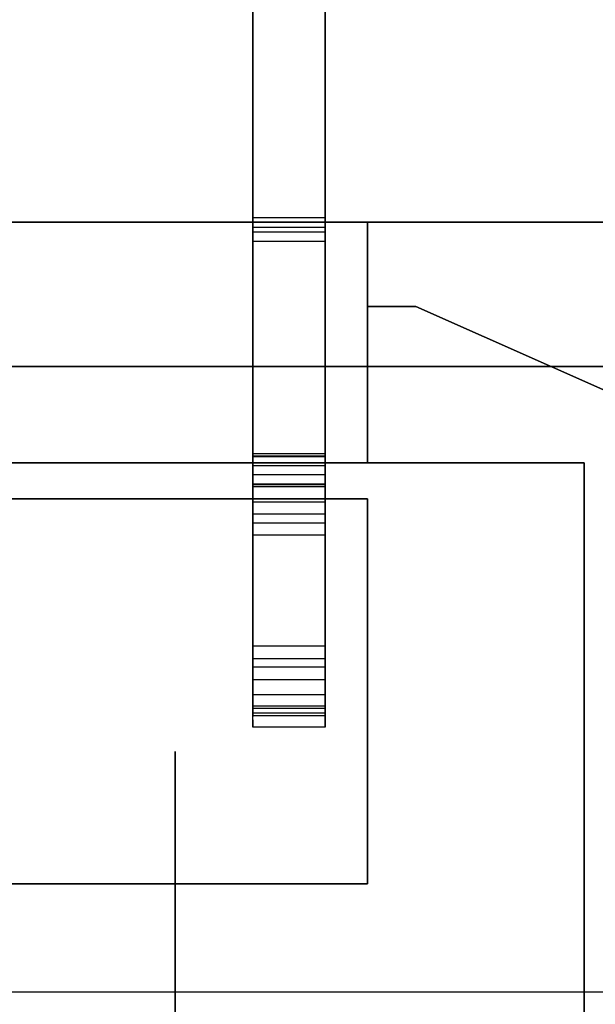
# Model space of a CAD drawing. Header units: millimetres. Extents: x 0 to 1524, y 0 to 1016.
# Tile 30 of 256: x 157.32 to 158.52, y 400.28 to 402.33. Entities that reach past the tile are written whole.
import ezdxf

# ---------------------------------------------------------------- set-up
doc = ezdxf.new("R2010")
doc.units = ezdxf.units.MM
doc.header["$LTSCALE"] = 83.82
doc.layers.get('0').update_dxf_attribs({"linetype": 'CONTINUOUS'})
doc.styles.get("Standard").update_dxf_attribs({"font": 'txt', "width": 0.8})
doc.dimstyles.new('DIMSTYLE_1', dxfattribs={"dimtxt": 15, "dimasz": 12, "dimexe": 0.18, "dimexo": 0.0625, "dimgap": 0.09, "dimtad": 1, "dimzin": 0, "dimdsep": 46, "dimtxsty": 'STANDARD', "dimblk": 'CLOSED', "dimblk1": 'CLOSED', "dimblk2": 'CLOSED', "dimcen": 0.09, "dimadec": 0, "dimazin": 0, "dimtp": 0.01, "dimtm": 0.01, "dimtfac": 1, "dimtofl": 0, "dimtmove": 0, "dimatfit": 3, "dimldrblk": 'CLOSED', "dimfxl": 1, "dimtolj": 1, "dimtzin": 0, "dimarcsym": 0})

# ---------------------------------------------------------------- blocks, each defined once
blk = doc.blocks.new('_CLOSED')
at = {"color": 0, "linetype": 'BYBLOCK'}
for p, q in [((0, 0), (-1, 0.20833)), ((-1, 0.20833), (-1, -0.20833)), ((-1, -0.20833), (0, 0)), ((-1, 0), (0, 0))]:
    blk.add_line(p, q, dxfattribs=at)
blk = doc.blocks.new('*D4')
at = {"color": 2, "linetype": 'CONTINUOUS'}
for p, q in [((230.4937, 451.2067), (62.2275, 451.2067)), ((63.2275, 451.2067), (63.2275, 415.0317)), ((63.2275, 378.8567), (63.2275, 415.0317)), ((168.9687, 378.8567), (62.2275, 378.8567))]:
    blk.add_line(p, q, dxfattribs=at)
at = {"color": 2, "linetype": 'CONTINUOUS', "xscale": 12, "yscale": 12, "zscale": 12}
for p, rotation in [((63.2275, 451.2067), 90), ((63.2275, 378.8567), 270)]:
    blk.add_blockref('_CLOSED', p, dxfattribs=dict(at, rotation=rotation))

msp = doc.modelspace()

# ---------------------------------------------------------------- linework, layer by layer
at = {"color": 6, "linetype": 'CONTINUOUS'}
for p, q in [((157.8051, 410.4709), (157.8051, 401.4231)), ((157.9551, 410.4709), (157.9551, 401.4231)), ((157.8051, 401.3593), (157.8051, 410.4111)), ((157.9551, 401.3593), (157.9551, 410.4111)), ((157.8051, 407.9173), (157.8051, 401.9158)), ((157.8051, 401.4191), (157.8051, 407.9173)), ((157.9551, 401.4191), (157.9551, 407.9173)), ((157.9551, 407.9173), (157.9551, 401.9158)), ((157.8051, 407.8648), (157.8051, 401.3633)), ((157.8051, 401.8666), (157.8051, 407.8648)), ((157.9551, 401.8666), (157.9551, 407.8648)), ((157.9551, 407.8648), (157.9551, 401.3633)), ((159.5437, 401.9067), (155.8437, 401.9067)), ((155.8437, 401.9067), (159.5437, 401.9067)), ((159.5437, 401.9067), (155.8437, 401.9067)), ((155.8437, 401.9067), (159.5437, 401.9067)), ((159.5437, 401.9067), (155.8437, 401.9067)), ((155.8437, 401.9067), (159.5437, 401.9067)), ((159.5437, 401.9067), (155.8437, 401.9067)), ((155.8437, 401.9067), (159.5437, 401.9067)), ((157.8051, 401.9158), (157.8051, 401.8962)), ((157.9551, 401.9158), (157.8051, 401.9158)), ((157.8051, 401.8962), (157.8051, 400.8947)), ((157.8051, 401.8962), (157.9551, 401.8962)), ((157.9551, 401.9158), (157.9551, 401.8962)), ((157.9551, 401.8962), (157.9551, 400.8962)), ((158.0437, 401.4067), (158.0437, 401.9067)), ((158.0437, 401.9067), (158.0437, 401.4067)), ((159.5437, 401.9067), (158.0437, 401.9067)), ((158.0437, 401.4067), (158.0437, 401.9067)), ((159.5437, 401.9067), (158.0437, 401.9067)), ((159.4437, 401.9067), (158.0437, 401.9067)), ((158.0437, 401.9067), (158.0437, 401.4067)), ((159.4437, 401.9067), (158.0437, 401.9067)), ((158.0437, 401.4067), (158.0437, 401.9067)), ((158.0437, 401.9067), (158.0437, 401.4067)), ((159.5437, 401.9067), (158.0437, 401.9067)), ((158.0437, 401.4067), (158.0437, 401.9067)), ((159.5437, 401.9067), (158.0437, 401.9067)), ((159.4437, 401.9067), (158.0437, 401.9067)), ((158.0437, 401.9067), (158.0437, 401.4067)), ((159.4437, 401.9067), (158.0437, 401.9067)), ((158.0437, 401.4067), (158.0437, 401.9067)), ((158.0437, 401.9067), (158.0437, 401.4067)), ((159.5437, 401.9067), (158.0437, 401.9067)), ((158.0437, 401.4067), (158.0437, 401.9067)), ((159.5437, 401.9067), (158.0437, 401.9067)), ((159.4437, 401.9067), (158.0437, 401.9067)), ((158.0437, 401.9067), (158.0437, 401.4067)), ((159.4437, 401.9067), (158.0437, 401.9067)), ((158.0437, 401.4067), (158.0437, 401.9067)), ((158.0437, 401.9067), (158.0437, 401.4067)), ((159.5437, 401.9067), (158.0437, 401.9067)), ((158.0437, 401.4067), (158.0437, 401.9067)), ((159.5437, 401.9067), (158.0437, 401.9067)), ((159.4437, 401.9067), (158.0437, 401.9067)), ((158.0437, 401.9067), (158.0437, 401.4067)), ((159.4437, 401.9067), (158.0437, 401.9067)), ((157.8051, 401.8862), (157.8051, 401.8666)), ((157.8051, 400.8877), (157.8051, 401.8862)), ((157.9551, 401.8862), (157.8051, 401.8862)), ((157.9551, 400.8862), (157.9551, 401.8862)), ((157.9551, 401.8862), (157.9551, 401.8666)), ((157.9551, 401.8666), (157.8051, 401.8666)), ((155.8437, 401.6067), (159.5437, 401.6067)), ((159.5437, 401.6067), (155.8437, 401.6067)), ((155.8437, 401.6067), (159.5437, 401.6067)), ((159.5437, 401.6067), (155.8437, 401.6067)), ((155.8437, 401.6067), (159.5437, 401.6067)), ((159.5437, 401.6067), (155.8437, 401.6067)), ((155.8437, 401.6067), (159.5437, 401.6067)), ((159.5437, 401.6067), (155.8437, 401.6067)), ((157.9551, 401.4251), (157.8051, 401.4251)), ((157.8051, 401.4211), (157.9551, 401.4211)), ((157.8051, 401.4008), (157.8051, 401.4191)), ((157.9551, 401.4191), (157.8051, 401.4191)), ((157.9551, 401.4008), (157.9551, 401.4191)), ((157.8051, 401.4008), (157.9551, 401.4008)), ((157.8051, 401.3633), (157.8051, 401.3816)), ((157.9551, 401.3816), (157.8051, 401.3816)), ((157.9551, 401.3633), (157.9551, 401.3816)), ((157.8051, 401.3633), (157.9551, 401.3633)), ((157.8051, 401.3613), (157.9551, 401.3613)), ((157.8051, 401.3573), (157.9551, 401.3573)), ((155.1437, 401.3317), (158.0437, 401.3317)), ((155.1437, 401.3317), (158.0437, 401.3317)), ((155.1437, 401.3317), (158.0437, 401.3317)), ((155.1437, 401.3317), (158.0437, 401.3317)), ((155.1437, 401.3317), (158.0437, 401.3317)), ((155.1437, 401.3317), (158.0437, 401.3317)), ((155.1437, 401.3317), (158.0437, 401.3317)), ((155.1437, 401.3317), (158.0437, 401.3317)), ((157.8051, 401.3257), (157.9551, 401.3257)), ((157.9551, 401.3002), (157.8051, 401.3002)), ((157.8051, 401.2822), (157.9551, 401.2822)), ((157.9551, 401.2567), (157.8051, 401.2567)), ((157.9551, 401.0257), (157.8051, 401.0257)), ((157.8051, 401.0002), (157.9551, 401.0002)), ((157.9551, 400.9822), (157.8051, 400.9822)), ((157.8051, 400.9567), (157.9551, 400.9567)), ((157.8051, 400.9251), (157.9551, 400.9251)), ((157.8051, 400.9236), (157.8051, 400.9096)), ((157.9551, 400.9236), (157.9551, 400.9023)), ((157.8051, 400.9091), (157.8051, 400.9098)), ((157.8051, 400.9065), (157.8051, 400.9091)), ((157.8051, 400.9058), (157.8051, 400.9065)), ((157.8051, 400.9028), (157.8051, 400.9058)), ((157.9551, 400.9008), (157.8051, 400.9008)), ((157.9551, 400.8962), (157.8051, 400.8962)), ((157.8051, 400.8947), (157.8051, 400.8938)), ((157.8051, 400.8938), (157.8051, 400.892)), ((157.9551, 400.8962), (157.9551, 400.8862)), ((157.8051, 400.892), (157.8051, 400.8904)), ((157.8051, 400.8904), (157.8051, 400.8886)), ((157.8051, 400.8886), (157.8051, 400.8877)), ((157.9551, 400.8862), (157.8051, 400.8862)), ((157.8051, 400.8816), (157.9551, 400.8816)), ((157.8051, 400.8766), (157.8051, 400.8796)), ((157.8051, 400.8759), (157.8051, 400.8766)), ((157.8051, 400.8733), (157.8051, 400.8759)), ((157.9551, 400.8801), (157.9551, 400.8588)), ((157.8051, 400.8726), (157.8051, 400.8733)), ((157.8051, 400.8728), (157.8051, 400.8588)), ((157.9551, 400.8573), (157.8051, 400.8573)), ((159.4437, 400.3067), (156.1437, 400.3067)), ((159.4437, 400.3067), (156.1437, 400.3067)), ((159.4437, 400.3067), (156.1437, 400.3067)), ((159.4437, 400.3067), (156.1437, 400.3067)), ((159.4437, 400.3067), (156.1437, 400.3067)), ((159.4437, 400.3067), (156.1437, 400.3067)), ((159.4437, 400.3067), (156.1437, 400.3067)), ((159.4437, 400.3067), (156.1437, 400.3067)), ((158.4937, 400.3067), (156.6437, 400.3067)), ((158.4937, 400.3067), (156.6437, 400.3067)), ((158.4937, 400.3067), (156.6437, 400.3067)), ((158.4937, 400.3067), (156.6437, 400.3067)), ((158.4937, 400.3067), (156.6437, 400.3067)), ((158.4937, 400.3067), (156.6437, 400.3067)), ((158.4937, 400.3067), (156.6437, 400.3067)), ((158.4937, 400.3067), (156.6437, 400.3067)), ((159.4437, 400.3067), (158.4937, 400.3067)), ((159.4437, 400.3067), (158.4937, 400.3067)), ((159.4437, 400.3067), (158.4937, 400.3067)), ((159.4437, 400.3067), (158.4937, 400.3067)), ((159.4437, 400.3067), (158.4937, 400.3067)), ((159.4437, 400.3067), (158.4937, 400.3067)), ((159.4437, 400.3067), (158.4937, 400.3067)), ((159.4437, 400.3067), (158.4937, 400.3067))]:
    msp.add_line(p, q, dxfattribs=at)
at = {"color": 7, "linetype": 'CONTINUOUS'}
for p, q in [((158.1437, 401.7317), (158.0437, 401.7317)), ((158.0437, 401.7317), (158.1437, 401.7317)), ((158.1437, 401.7317), (158.0437, 401.7317)), ((158.0437, 401.7317), (158.1437, 401.7317)), ((158.1437, 401.7317), (158.0437, 401.7317)), ((158.0437, 401.7317), (158.1437, 401.7317)), ((158.1437, 401.7317), (158.0437, 401.7317)), ((158.0437, 401.7317), (158.1437, 401.7317)), ((158.1437, 401.7317), (158.0437, 401.7317)), ((158.0437, 401.7317), (158.1437, 401.7317)), ((158.1437, 401.7317), (158.0437, 401.7317)), ((158.0437, 401.7317), (158.1437, 401.7317)), ((158.1437, 401.7317), (158.0437, 401.7317)), ((158.0437, 401.7317), (158.1437, 401.7317)), ((158.1437, 401.7317), (158.0437, 401.7317)), ((158.0437, 401.7317), (158.1437, 401.7317)), ((158.1437, 401.7317), (159.0437, 401.3317)), ((159.0437, 401.3317), (158.1437, 401.7317)), ((158.1437, 401.7317), (159.0437, 401.3317)), ((159.0437, 401.3317), (158.1437, 401.7317)), ((158.1437, 401.7317), (159.0437, 401.3317)), ((159.0437, 401.3317), (158.1437, 401.7317)), ((158.1437, 401.7317), (159.0437, 401.3317)), ((159.0437, 401.3317), (158.1437, 401.7317)), ((158.1437, 401.7317), (159.0437, 401.3317)), ((159.0437, 401.3317), (158.1437, 401.7317)), ((158.1437, 401.7317), (159.0437, 401.3317)), ((159.0437, 401.3317), (158.1437, 401.7317)), ((158.1437, 401.7317), (159.0437, 401.3317)), ((159.0437, 401.3317), (158.1437, 401.7317)), ((158.1437, 401.7317), (159.0437, 401.3317)), ((159.0437, 401.3317), (158.1437, 401.7317)), ((156.1437, 401.4067), (158.0437, 401.4067)), ((158.0437, 401.4067), (156.1437, 401.4067)), ((156.1437, 401.4067), (158.0437, 401.4067)), ((158.0437, 401.4067), (156.1437, 401.4067)), ((156.1437, 401.4067), (158.0437, 401.4067)), ((158.0437, 401.4067), (156.1437, 401.4067)), ((156.1437, 401.4067), (158.0437, 401.4067)), ((158.0437, 401.4067), (156.1437, 401.4067)), ((157.8051, 401.4251), (157.8051, 401.4211)), ((157.8051, 401.4239), (157.8051, 401.3226)), ((157.8051, 401.4231), (157.8051, 401.4238)), ((157.9551, 401.4211), (157.9551, 401.4251)), ((157.9551, 401.4239), (157.9551, 401.3226)), ((157.9551, 401.4231), (157.9551, 401.4238)), ((158.4937, 401.4067), (158.0437, 401.4067)), ((158.0437, 401.4067), (158.4937, 401.4067)), ((158.4937, 401.4067), (158.0437, 401.4067)), ((158.0437, 401.4067), (158.4937, 401.4067)), ((158.4937, 401.4067), (158.0437, 401.4067)), ((158.0437, 401.4067), (158.4937, 401.4067)), ((158.4937, 401.4067), (158.0437, 401.4067)), ((158.0437, 401.4067), (158.4937, 401.4067)), ((158.4937, 400.3067), (158.4937, 401.4067)), ((158.4937, 401.4067), (158.4937, 400.3067)), ((158.4937, 400.3067), (158.4937, 401.4067)), ((158.4937, 401.4067), (158.4937, 400.3067)), ((158.4937, 400.3067), (158.4937, 401.4067)), ((158.4937, 401.4067), (158.4937, 400.3067)), ((158.4937, 400.3067), (158.4937, 401.4067)), ((158.4937, 401.4067), (158.4937, 400.3067)), ((157.8051, 401.3033), (157.8051, 401.4008)), ((157.9551, 401.3033), (157.9551, 401.4008)), ((157.8051, 401.3816), (157.8051, 401.2791)), ((157.9551, 401.3816), (157.9551, 401.2791)), ((157.8051, 401.3613), (157.8051, 401.3573)), ((157.8051, 401.3586), (157.8051, 401.3593)), ((157.8051, 401.2598), (157.8051, 401.3586)), ((157.9551, 401.3573), (157.9551, 401.3613)), ((157.9551, 401.3586), (157.9551, 401.3593)), ((157.9551, 401.2598), (157.9551, 401.3586)), ((158.0437, 401.3317), (155.1437, 401.3317)), ((155.1437, 401.3317), (158.0437, 401.3317)), ((158.0437, 401.3317), (155.1437, 401.3317)), ((155.1437, 401.3317), (158.0437, 401.3317)), ((158.0437, 401.3317), (155.1437, 401.3317)), ((155.1437, 401.3317), (158.0437, 401.3317)), ((158.0437, 401.3317), (155.1437, 401.3317)), ((155.1437, 401.3317), (158.0437, 401.3317)), ((157.8051, 401.0257), (157.8051, 401.3257)), ((157.9551, 401.3257), (157.9551, 401.0257)), ((158.0437, 400.5317), (158.0437, 401.3317)), ((158.0437, 401.3317), (158.0437, 400.5317)), ((158.0437, 400.5317), (158.0437, 401.3317)), ((158.0437, 401.3317), (158.0437, 400.5317)), ((158.0437, 400.5317), (158.0437, 401.3317)), ((158.0437, 401.3317), (158.0437, 400.5317)), ((158.0437, 400.5317), (158.0437, 401.3317)), ((158.0437, 401.3317), (158.0437, 400.5317)), ((157.8051, 401.3226), (157.8051, 401.0226)), ((157.8051, 401.0033), (157.8051, 401.3033)), ((157.9551, 401.3226), (157.9551, 401.0226)), ((157.9551, 401.0033), (157.9551, 401.3033)), ((157.8051, 401.0002), (157.8051, 401.3002)), ((157.9551, 401.3002), (157.9551, 401.0002)), ((157.8051, 400.9822), (157.8051, 401.2822)), ((157.8051, 401.2791), (157.8051, 400.9791)), ((157.9551, 401.2822), (157.9551, 400.9822)), ((157.9551, 401.2791), (157.9551, 400.9791)), ((157.8051, 400.9598), (157.8051, 401.2598)), ((157.8051, 400.9567), (157.8051, 401.2567)), ((157.9551, 400.9598), (157.9551, 401.2598)), ((157.9551, 401.2567), (157.9551, 400.9567)), ((157.8051, 401.0226), (157.8051, 400.9243)), ((157.9551, 401.0226), (157.9551, 400.9243)), ((157.8051, 400.9016), (157.8051, 401.0033)), ((157.9551, 400.9016), (157.9551, 401.0033)), ((157.8051, 400.9791), (157.8051, 400.8808)), ((157.9551, 400.9791), (157.9551, 400.8808)), ((157.8051, 400.8581), (157.8051, 400.9598)), ((157.9551, 400.8581), (157.9551, 400.9598)), ((157.8051, 400.9231), (157.8051, 400.9251)), ((157.8051, 400.9243), (157.8051, 400.9236)), ((157.9551, 400.9251), (157.9551, 400.9231)), ((157.9551, 400.9243), (157.9551, 400.9236)), ((157.8051, 400.9031), (157.8051, 400.9016)), ((157.8051, 400.9008), (157.8051, 400.9028)), ((157.9551, 400.9028), (157.9551, 400.9008)), ((157.9551, 400.9023), (157.9551, 400.9016)), ((157.8051, 400.8796), (157.8051, 400.8816)), ((157.8051, 400.8808), (157.8051, 400.8793)), ((157.9551, 400.8816), (157.9551, 400.8796)), ((157.9551, 400.8808), (157.9551, 400.8801)), ((157.8051, 400.8573), (157.8051, 400.8593)), ((157.8051, 400.8588), (157.8051, 400.8581)), ((157.9551, 400.8593), (157.9551, 400.8573)), ((157.9551, 400.8588), (157.9551, 400.8581)), ((157.6437, 400.8067), (157.6437, 400.6567)), ((157.6437, 400.6567), (157.6437, 400.8067)), ((157.6437, 400.8067), (157.6437, 400.6567)), ((157.6437, 400.6567), (157.6437, 400.8067)), ((157.6437, 400.8067), (157.6437, 400.6567)), ((157.6437, 400.6567), (157.6437, 400.8067)), ((157.6437, 400.8067), (157.6437, 400.6567)), ((157.6437, 400.6567), (157.6437, 400.8067)), ((157.6437, 400.6567), (157.6437, 400.0567)), ((157.6437, 400.0567), (157.6437, 400.6567)), ((157.6437, 400.6567), (157.6437, 400.0567)), ((157.6437, 400.0567), (157.6437, 400.6567)), ((157.6437, 400.6567), (157.6437, 400.0567)), ((157.6437, 400.0567), (157.6437, 400.6567)), ((157.6437, 400.6567), (157.6437, 400.0567)), ((157.6437, 400.0567), (157.6437, 400.6567)), ((155.3437, 400.5317), (158.0437, 400.5317)), ((158.0437, 400.5317), (155.3437, 400.5317)), ((155.3437, 400.5317), (158.0437, 400.5317)), ((158.0437, 400.5317), (155.3437, 400.5317)), ((155.3437, 400.5317), (158.0437, 400.5317)), ((158.0437, 400.5317), (155.3437, 400.5317)), ((155.3437, 400.5317), (158.0437, 400.5317)), ((158.0437, 400.5317), (155.3437, 400.5317)), ((158.4937, 400.3067), (158.4937, 393.7067)), ((158.4937, 393.7067), (158.4937, 400.3067)), ((158.4937, 400.3067), (158.4937, 393.7067)), ((158.4937, 393.7067), (158.4937, 400.3067)), ((158.4937, 400.3067), (158.4937, 393.7067)), ((158.4937, 393.7067), (158.4937, 400.3067)), ((158.4937, 400.3067), (158.4937, 393.7067)), ((158.4937, 393.7067), (158.4937, 400.3067))]:
    msp.add_line(p, q, dxfattribs=at)
for points in [[(157.8051, 401.4251), (157.8051, 401.4227), (157.8051, 401.4155), (157.8051, 401.4038), (157.8051, 401.3882), (157.8051, 401.3691), (157.8051, 401.3481), (157.8051, 401.3257)], [(157.9551, 401.3257), (157.9551, 401.3479), (157.9551, 401.3689), (157.9551, 401.3877), (157.9551, 401.4035), (157.9551, 401.4154), (157.9551, 401.4227), (157.9551, 401.4251)], [(157.8051, 401.3002), (157.8051, 401.3224), (157.8051, 401.3435), (157.8051, 401.3625), (157.8051, 401.3784), (157.8051, 401.3906), (157.8051, 401.3981), (157.8051, 401.4008)], [(157.9551, 401.4008), (157.9551, 401.3982), (157.9551, 401.3907), (157.9551, 401.3787), (157.9551, 401.3629), (157.9551, 401.3436), (157.9551, 401.3225), (157.9551, 401.3002)], [(157.8051, 401.3816), (157.8051, 401.3792), (157.8051, 401.372), (157.8051, 401.3603), (157.8051, 401.3447), (157.8051, 401.3256), (157.8051, 401.3046), (157.8051, 401.2822)], [(157.9551, 401.2822), (157.9551, 401.3044), (157.9551, 401.3254), (157.9551, 401.3442), (157.9551, 401.36), (157.9551, 401.3719), (157.9551, 401.3792), (157.9551, 401.3816)], [(157.8051, 401.2567), (157.8051, 401.2789), (157.8051, 401.3), (157.8051, 401.319), (157.8051, 401.3349), (157.8051, 401.3471), (157.8051, 401.3546), (157.8051, 401.3573)], [(157.9551, 401.3573), (157.9551, 401.3547), (157.9551, 401.3472), (157.9551, 401.3352), (157.9551, 401.3194), (157.9551, 401.3001), (157.9551, 401.279), (157.9551, 401.2567)], [(157.8051, 401.0257), (157.8051, 401.0036), (157.8051, 400.9824), (157.8051, 400.9635), (157.8051, 400.9475), (157.8051, 400.9353), (157.8051, 400.9278), (157.8051, 400.9251)], [(157.9551, 400.9251), (157.9551, 400.9277), (157.9551, 400.9352), (157.9551, 400.9472), (157.9551, 400.963), (157.9551, 400.9823), (157.9551, 401.0034), (157.9551, 401.0257)], [(157.8051, 400.9008), (157.8051, 400.9032), (157.8051, 400.9104), (157.8051, 400.9221), (157.8051, 400.9378), (157.8051, 400.9568), (157.8051, 400.9778), (157.8051, 401.0002)], [(157.9551, 401.0002), (157.9551, 400.978), (157.9551, 400.957), (157.9551, 400.9382), (157.9551, 400.9225), (157.9551, 400.9105), (157.9551, 400.9032), (157.9551, 400.9008)], [(157.8051, 400.9822), (157.8051, 400.9601), (157.8051, 400.9389), (157.8051, 400.92), (157.8051, 400.904), (157.8051, 400.8918), (157.8051, 400.8843), (157.8051, 400.8816)], [(157.9551, 400.8816), (157.9551, 400.8842), (157.9551, 400.8917), (157.9551, 400.9037), (157.9551, 400.9195), (157.9551, 400.9388), (157.9551, 400.9599), (157.9551, 400.9822)], [(157.8051, 400.8573), (157.8051, 400.8597), (157.8051, 400.8669), (157.8051, 400.8786), (157.8051, 400.8942), (157.8051, 400.9133), (157.8051, 400.9343), (157.8051, 400.9567)], [(157.9551, 400.9567), (157.9551, 400.9345), (157.9551, 400.9135), (157.9551, 400.8947), (157.9551, 400.879), (157.9551, 400.867), (157.9551, 400.8597), (157.9551, 400.8573)]]:
    msp.add_lwpolyline(points, dxfattribs=at)

# ---------------------------------------------------------------- dimensions: what is measured, and where the dimension line sits
at = {"color": 2, "linetype": 'CONTINUOUS'}
dim = msp.add_linear_dim(base=(63.2275, 451.2067), p1=(168.9687, 378.8567), p2=(230.4937, 451.2067), angle=90, dimstyle='DIMSTYLE_1', dxfattribs=at)
dim.commit()
dim.dimension.update_dxf_attribs({"geometry": '*D4', "text_midpoint": (59.4775, 385.0317), "dimtype": 160})

doc.saveas('drawing.dxf')
